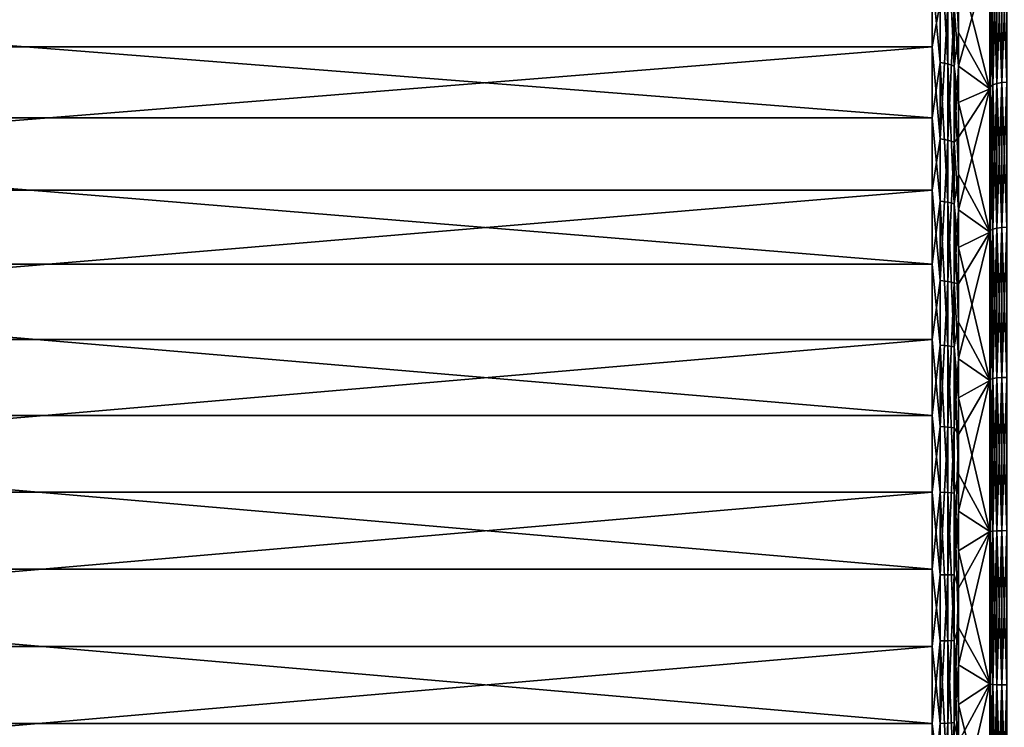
# Model space of a CAD drawing. Header units: millimetres. Extents: x -147 to 182, y -41 to 41.
# Tile 18 of 256: x -130 to -113, y -2 to 10. Entities that reach past the tile are written whole.
import ezdxf

# ---------------------------------------------------------------- set-up
doc = ezdxf.new("R2010")
doc.units = ezdxf.units.MM
doc.header["$LTSCALE"] = 51.403556
for name, color, linetype in [('12', 7, 'CONTINUOUS'), ('13', 7, 'CONTINUOUS'), ('14', 7, 'CONTINUOUS'), ('142', 7, 'CONTINUOUS'), ('35', 7, 'CONTINUOUS'), ('36', 7, 'CONTINUOUS'), ('37', 7, 'CONTINUOUS'), ('38', 7, 'CONTINUOUS')]:
    doc.layers.add(name, color=color, linetype=linetype)

msp = doc.modelspace()

# ---------------------------------------------------------------- linework, layer by layer
at = {"layer": '12', "color": 7, "linetype": 'CONTINUOUS'}
for points in [[(-112.943, 11.438, 19.812), (-112.943, 9.061, 21.005), (-112.876, 11.471, 19.869), (-112.943, 11.438, 19.812)], [(-112.876, 11.471, 19.869), (-112.943, 9.061, 21.005), (-112.876, 9.087, 21.066), (-112.876, 11.471, 19.869)], [(-112.876, 11.471, 19.869), (-112.876, 9.087, 21.066), (-112.792, 11.493, 19.906), (-112.876, 11.471, 19.869)], [(-112.792, 11.493, 19.906), (-112.876, 9.087, 21.066), (-112.792, 9.104, 21.106), (-112.792, 11.493, 19.906)], [(-112.7, 9.11, 21.119), (-112.7, 11.5, 19.919), (-112.792, 9.104, 21.106), (-112.7, 9.11, 21.119)], [(-112.7, 11.5, 19.919), (-112.792, 11.493, 19.906), (-112.792, 9.104, 21.106), (-112.7, 11.5, 19.919)], [(-112.985, 9.028, 20.929), (-112.985, 11.396, 19.739), (-113, 8.991, 20.843), (-112.985, 9.028, 20.929)], [(-113, 8.991, 20.843), (-112.985, 11.396, 19.739), (-113, 11.35, 19.659), (-113, 8.991, 20.843)], [(-112.985, 11.396, 19.739), (-112.985, 9.028, 20.929), (-112.943, 11.438, 19.812), (-112.985, 11.396, 19.739)], [(-112.943, 11.438, 19.812), (-112.985, 9.028, 20.929), (-112.943, 9.061, 21.005), (-112.943, 11.438, 19.812)], [(-112.985, 9.028, 20.929), (-112.985, 6.537, 21.835), (-112.943, 9.061, 21.005), (-112.985, 9.028, 20.929)], [(-112.943, 9.061, 21.005), (-112.985, 6.537, 21.835), (-112.943, 6.561, 21.915), (-112.943, 9.061, 21.005)], [(-112.943, 9.061, 21.005), (-112.943, 6.561, 21.915), (-112.876, 9.087, 21.066), (-112.943, 9.061, 21.005)], [(-112.876, 9.087, 21.066), (-112.943, 6.561, 21.915), (-112.876, 6.58, 21.979), (-112.876, 9.087, 21.066)], [(-112.876, 9.087, 21.066), (-112.876, 6.58, 21.979), (-112.792, 9.104, 21.106), (-112.876, 9.087, 21.066)], [(-112.792, 9.104, 21.106), (-112.876, 6.58, 21.979), (-112.792, 6.592, 22.02), (-112.792, 9.104, 21.106)], [(-112.7, 6.596, 22.034), (-112.7, 9.11, 21.119), (-112.792, 6.592, 22.02), (-112.7, 6.596, 22.034)], [(-112.7, 9.11, 21.119), (-112.792, 9.104, 21.106), (-112.792, 6.592, 22.02), (-112.7, 9.11, 21.119)], [(-112.985, 6.537, 21.835), (-112.985, 9.028, 20.929), (-113, 6.51, 21.746), (-112.985, 6.537, 21.835)], [(-113, 6.51, 21.746), (-112.985, 9.028, 20.929), (-113, 8.991, 20.843), (-113, 6.51, 21.746)], [(-112.985, 3.958, 22.446), (-112.985, 6.537, 21.835), (-113, 6.51, 21.746), (-112.985, 3.958, 22.446)], [(-113, 3.942, 22.355), (-112.985, 3.958, 22.446), (-113, 6.51, 21.746), (-113, 3.942, 22.355)], [(-112.985, 6.537, 21.835), (-112.985, 3.958, 22.446), (-112.943, 6.561, 21.915), (-112.985, 6.537, 21.835)], [(-112.943, 6.561, 21.915), (-112.985, 3.958, 22.446), (-112.943, 3.972, 22.529), (-112.943, 6.561, 21.915)], [(-112.943, 6.561, 21.915), (-112.943, 3.972, 22.529), (-112.876, 6.58, 21.979), (-112.943, 6.561, 21.915)], [(-112.876, 6.58, 21.979), (-112.943, 3.972, 22.529), (-112.876, 3.984, 22.594), (-112.876, 6.58, 21.979)], [(-112.876, 6.58, 21.979), (-112.876, 3.984, 22.594), (-112.792, 6.592, 22.02), (-112.876, 6.58, 21.979)], [(-112.792, 6.592, 22.02), (-112.876, 3.984, 22.594), (-112.792, 3.991, 22.636), (-112.792, 6.592, 22.02)], [(-112.7, 3.994, 22.651), (-112.7, 6.596, 22.034), (-112.792, 3.991, 22.636), (-112.7, 3.994, 22.651)], [(-112.7, 6.596, 22.034), (-112.792, 6.592, 22.02), (-112.792, 3.991, 22.636), (-112.7, 6.596, 22.034)], [(-112.985, 1.325, 22.754), (-112.985, 3.958, 22.446), (-113, 1.32, 22.662), (-112.985, 1.325, 22.754)], [(-113, 1.32, 22.662), (-112.985, 3.958, 22.446), (-113, 3.942, 22.355), (-113, 1.32, 22.662)], [(-112.985, 3.958, 22.446), (-112.985, 1.325, 22.754), (-112.943, 3.972, 22.529), (-112.985, 3.958, 22.446)], [(-112.943, 3.972, 22.529), (-112.985, 1.325, 22.754), (-112.943, 1.33, 22.838), (-112.943, 3.972, 22.529)], [(-112.943, 3.972, 22.529), (-112.943, 1.33, 22.838), (-112.876, 3.984, 22.594), (-112.943, 3.972, 22.529)], [(-112.876, 3.984, 22.594), (-112.943, 1.33, 22.838), (-112.876, 1.334, 22.904), (-112.876, 3.984, 22.594)], [(-112.876, 3.984, 22.594), (-112.876, 1.334, 22.904), (-112.792, 3.991, 22.636), (-112.876, 3.984, 22.594)], [(-112.792, 3.991, 22.636), (-112.876, 1.334, 22.904), (-112.792, 1.336, 22.947), (-112.792, 3.991, 22.636)], [(-112.7, 1.337, 22.961), (-112.7, 3.994, 22.651), (-112.792, 1.336, 22.947), (-112.7, 1.337, 22.961)], [(-112.7, 3.994, 22.651), (-112.792, 3.991, 22.636), (-112.792, 1.336, 22.947), (-112.7, 3.994, 22.651)], [(-112.985, -1.325, 22.754), (-112.985, 1.325, 22.754), (-113, -1.32, 22.662), (-112.985, -1.325, 22.754)], [(-113, -1.32, 22.662), (-112.985, 1.325, 22.754), (-113, 1.32, 22.662), (-113, -1.32, 22.662)], [(-112.985, 1.325, 22.754), (-112.985, -1.325, 22.754), (-112.943, 1.33, 22.838), (-112.985, 1.325, 22.754)], [(-112.943, 1.33, 22.838), (-112.985, -1.325, 22.754), (-112.943, -1.33, 22.838), (-112.943, 1.33, 22.838)], [(-112.943, 1.33, 22.838), (-112.943, -1.33, 22.838), (-112.876, 1.334, 22.904), (-112.943, 1.33, 22.838)], [(-112.876, 1.334, 22.904), (-112.943, -1.33, 22.838), (-112.876, -1.334, 22.904), (-112.876, 1.334, 22.904)], [(-112.876, 1.334, 22.904), (-112.876, -1.334, 22.904), (-112.792, 1.336, 22.947), (-112.876, 1.334, 22.904)], [(-112.792, 1.336, 22.947), (-112.876, -1.334, 22.904), (-112.792, -1.336, 22.947), (-112.792, 1.336, 22.947)], [(-112.7, -1.337, 22.961), (-112.7, 1.337, 22.961), (-112.792, -1.336, 22.947), (-112.7, -1.337, 22.961)], [(-112.7, 1.337, 22.961), (-112.792, 1.336, 22.947), (-112.792, -1.336, 22.947), (-112.7, 1.337, 22.961)], [(-113, -3.942, 22.355), (-112.985, -1.325, 22.754), (-113, -1.32, 22.662), (-113, -3.942, 22.355)], [(-112.985, -3.958, 22.446), (-112.985, -1.325, 22.754), (-113, -3.942, 22.355), (-112.985, -3.958, 22.446)], [(-112.985, -1.325, 22.754), (-112.985, -3.958, 22.446), (-112.943, -1.33, 22.838), (-112.985, -1.325, 22.754)], [(-112.943, -1.33, 22.838), (-112.985, -3.958, 22.446), (-112.943, -3.972, 22.529), (-112.943, -1.33, 22.838)], [(-112.943, -1.33, 22.838), (-112.943, -3.972, 22.529), (-112.876, -1.334, 22.904), (-112.943, -1.33, 22.838)], [(-112.876, -1.334, 22.904), (-112.943, -3.972, 22.529), (-112.876, -3.984, 22.594), (-112.876, -1.334, 22.904)], [(-112.876, -1.334, 22.904), (-112.876, -3.984, 22.594), (-112.792, -1.336, 22.947), (-112.876, -1.334, 22.904)], [(-112.792, -1.336, 22.947), (-112.876, -3.984, 22.594), (-112.792, -3.991, 22.636), (-112.792, -1.336, 22.947)], [(-112.7, -1.337, 22.961), (-112.792, -1.336, 22.947), (-112.792, -3.991, 22.636), (-112.7, -1.337, 22.961)], [(-112.7, -3.994, 22.651), (-112.7, -1.337, 22.961), (-112.792, -3.991, 22.636), (-112.7, -3.994, 22.651)]]:
    msp.add_3dface(points, dxfattribs=at)
at = {"layer": '13', "color": 7, "linetype": 'CONTINUOUS'}
for points in [[(-112.876, 9.087, -21.066), (-112.943, 11.438, -19.812), (-112.876, 11.471, -19.869), (-112.876, 9.087, -21.066)], [(-112.792, 9.104, -21.106), (-112.876, 11.471, -19.869), (-112.792, 11.493, -19.906), (-112.792, 9.104, -21.106)], [(-112.876, 9.087, -21.066), (-112.876, 11.471, -19.869), (-112.792, 9.104, -21.106), (-112.876, 9.087, -21.066)], [(-112.7, 11.5, -19.919), (-112.7, 9.11, -21.119), (-112.792, 11.493, -19.906), (-112.7, 11.5, -19.919)], [(-112.7, 9.11, -21.119), (-112.792, 9.104, -21.106), (-112.792, 11.493, -19.906), (-112.7, 9.11, -21.119)], [(-112.985, 11.396, -19.739), (-112.985, 9.028, -20.929), (-113, 11.35, -19.659), (-112.985, 11.396, -19.739)], [(-113, 11.35, -19.659), (-112.985, 9.028, -20.929), (-113, 8.991, -20.843), (-113, 11.35, -19.659)], [(-112.943, 9.061, -21.005), (-112.985, 11.396, -19.739), (-112.943, 11.438, -19.812), (-112.943, 9.061, -21.005)], [(-112.985, 9.028, -20.929), (-112.985, 11.396, -19.739), (-112.943, 9.061, -21.005), (-112.985, 9.028, -20.929)], [(-112.943, 9.061, -21.005), (-112.943, 11.438, -19.812), (-112.876, 9.087, -21.066), (-112.943, 9.061, -21.005)], [(-112.943, 6.561, -21.915), (-112.985, 9.028, -20.929), (-112.943, 9.061, -21.005), (-112.943, 6.561, -21.915)], [(-112.876, 6.58, -21.979), (-112.943, 9.061, -21.005), (-112.876, 9.087, -21.066), (-112.876, 6.58, -21.979)], [(-112.943, 6.561, -21.915), (-112.943, 9.061, -21.005), (-112.876, 6.58, -21.979), (-112.943, 6.561, -21.915)], [(-112.792, 6.592, -22.02), (-112.876, 9.087, -21.066), (-112.792, 9.104, -21.106), (-112.792, 6.592, -22.02)], [(-112.876, 6.58, -21.979), (-112.876, 9.087, -21.066), (-112.792, 6.592, -22.02), (-112.876, 6.58, -21.979)], [(-112.7, 9.11, -21.119), (-112.7, 6.596, -22.034), (-112.792, 9.104, -21.106), (-112.7, 9.11, -21.119)], [(-112.7, 6.596, -22.034), (-112.792, 6.592, -22.02), (-112.792, 9.104, -21.106), (-112.7, 6.596, -22.034)], [(-112.985, 9.028, -20.929), (-112.985, 6.537, -21.835), (-113, 8.991, -20.843), (-112.985, 9.028, -20.929)], [(-113, 8.991, -20.843), (-112.985, 6.537, -21.835), (-113, 6.51, -21.746), (-113, 8.991, -20.843)], [(-112.985, 6.537, -21.835), (-112.985, 9.028, -20.929), (-112.943, 6.561, -21.915), (-112.985, 6.537, -21.835)], [(-112.985, 6.537, -21.835), (-112.985, 3.958, -22.446), (-113, 6.51, -21.746), (-112.985, 6.537, -21.835)], [(-113, 6.51, -21.746), (-112.985, 3.958, -22.446), (-113, 3.942, -22.355), (-113, 6.51, -21.746)], [(-112.943, 3.972, -22.529), (-112.985, 6.537, -21.835), (-112.943, 6.561, -21.915), (-112.943, 3.972, -22.529)], [(-112.985, 3.958, -22.446), (-112.985, 6.537, -21.835), (-112.943, 3.972, -22.529), (-112.985, 3.958, -22.446)], [(-112.876, 3.984, -22.594), (-112.943, 6.561, -21.915), (-112.876, 6.58, -21.979), (-112.876, 3.984, -22.594)], [(-112.943, 3.972, -22.529), (-112.943, 6.561, -21.915), (-112.876, 3.984, -22.594), (-112.943, 3.972, -22.529)], [(-112.792, 3.991, -22.636), (-112.876, 6.58, -21.979), (-112.792, 6.592, -22.02), (-112.792, 3.991, -22.636)], [(-112.876, 3.984, -22.594), (-112.876, 6.58, -21.979), (-112.792, 3.991, -22.636), (-112.876, 3.984, -22.594)], [(-112.7, 6.596, -22.034), (-112.7, 3.994, -22.651), (-112.792, 6.592, -22.02), (-112.7, 6.596, -22.034)], [(-112.7, 3.994, -22.651), (-112.792, 3.991, -22.636), (-112.792, 6.592, -22.02), (-112.7, 3.994, -22.651)], [(-112.985, 3.958, -22.446), (-112.985, 1.325, -22.754), (-113, 3.942, -22.355), (-112.985, 3.958, -22.446)], [(-113, 3.942, -22.355), (-112.985, 1.325, -22.754), (-113, 1.32, -22.662), (-113, 3.942, -22.355)], [(-112.943, 1.33, -22.838), (-112.985, 3.958, -22.446), (-112.943, 3.972, -22.529), (-112.943, 1.33, -22.838)], [(-112.985, 1.325, -22.754), (-112.985, 3.958, -22.446), (-112.943, 1.33, -22.838), (-112.985, 1.325, -22.754)], [(-112.876, 1.334, -22.904), (-112.943, 3.972, -22.529), (-112.876, 3.984, -22.594), (-112.876, 1.334, -22.904)], [(-112.943, 1.33, -22.838), (-112.943, 3.972, -22.529), (-112.876, 1.334, -22.904), (-112.943, 1.33, -22.838)], [(-112.792, 1.336, -22.947), (-112.876, 3.984, -22.594), (-112.792, 3.991, -22.636), (-112.792, 1.336, -22.947)], [(-112.876, 1.334, -22.904), (-112.876, 3.984, -22.594), (-112.792, 1.336, -22.947), (-112.876, 1.334, -22.904)], [(-112.7, 3.994, -22.651), (-112.7, 1.337, -22.961), (-112.792, 3.991, -22.636), (-112.7, 3.994, -22.651)], [(-112.7, 1.337, -22.961), (-112.792, 1.336, -22.947), (-112.792, 3.991, -22.636), (-112.7, 1.337, -22.961)], [(-112.985, 1.325, -22.754), (-112.985, -1.325, -22.754), (-113, 1.32, -22.662), (-112.985, 1.325, -22.754)], [(-113, 1.32, -22.662), (-112.985, -1.325, -22.754), (-113, -1.32, -22.662), (-113, 1.32, -22.662)], [(-112.943, -1.33, -22.838), (-112.985, 1.325, -22.754), (-112.943, 1.33, -22.838), (-112.943, -1.33, -22.838)], [(-112.985, -1.325, -22.754), (-112.985, 1.325, -22.754), (-112.943, -1.33, -22.838), (-112.985, -1.325, -22.754)], [(-112.876, -1.334, -22.904), (-112.943, 1.33, -22.838), (-112.876, 1.334, -22.904), (-112.876, -1.334, -22.904)], [(-112.943, -1.33, -22.838), (-112.943, 1.33, -22.838), (-112.876, -1.334, -22.904), (-112.943, -1.33, -22.838)], [(-112.792, -1.336, -22.947), (-112.876, 1.334, -22.904), (-112.792, 1.336, -22.947), (-112.792, -1.336, -22.947)], [(-112.876, -1.334, -22.904), (-112.876, 1.334, -22.904), (-112.792, -1.336, -22.947), (-112.876, -1.334, -22.904)], [(-112.7, 1.337, -22.961), (-112.7, -1.337, -22.961), (-112.792, 1.336, -22.947), (-112.7, 1.337, -22.961)], [(-112.7, -1.337, -22.961), (-112.792, -1.336, -22.947), (-112.792, 1.336, -22.947), (-112.7, -1.337, -22.961)], [(-112.985, -1.325, -22.754), (-112.985, -3.958, -22.446), (-113, -1.32, -22.662), (-112.985, -1.325, -22.754)], [(-113, -1.32, -22.662), (-112.985, -3.958, -22.446), (-113, -3.942, -22.355), (-113, -1.32, -22.662)], [(-112.985, -3.958, -22.446), (-112.985, -1.325, -22.754), (-112.943, -3.972, -22.529), (-112.985, -3.958, -22.446)], [(-112.943, -3.972, -22.529), (-112.985, -1.325, -22.754), (-112.943, -1.33, -22.838), (-112.943, -3.972, -22.529)], [(-112.943, -3.972, -22.529), (-112.943, -1.33, -22.838), (-112.876, -3.984, -22.594), (-112.943, -3.972, -22.529)], [(-112.876, -3.984, -22.594), (-112.943, -1.33, -22.838), (-112.876, -1.334, -22.904), (-112.876, -3.984, -22.594)], [(-112.876, -3.984, -22.594), (-112.876, -1.334, -22.904), (-112.792, -3.991, -22.636), (-112.876, -3.984, -22.594)], [(-112.792, -3.991, -22.636), (-112.876, -1.334, -22.904), (-112.792, -1.336, -22.947), (-112.792, -3.991, -22.636)], [(-112.7, -1.337, -22.961), (-112.7, -3.994, -22.651), (-112.792, -1.336, -22.947), (-112.7, -1.337, -22.961)], [(-112.7, -3.994, -22.651), (-112.792, -3.991, -22.636), (-112.792, -1.336, -22.947), (-112.7, -3.994, -22.651)]]:
    msp.add_3dface(points, dxfattribs=at)
at = {"layer": '14', "color": 7, "linetype": 'CONTINUOUS'}
for points in [[(-113, 11.35, -19.659), (-113, 8.991, -20.843), (-113.542, 11.151, -19.772), (-113, 11.35, -19.659)], [(-113.542, 11.151, -19.772), (-113, 8.991, -20.843), (-113.542, 9.972, -20.393), (-113.542, 11.151, -19.772)], [(-113.542, 9.972, -20.393), (-113, 8.991, -20.843), (-113.542, 8.757, -20.943), (-113.542, 9.972, -20.393)], [(-113, 8.991, -20.843), (-113, 6.51, -21.746), (-113.542, 8.757, -20.943), (-113, 8.991, -20.843)], [(-113.542, 8.757, -20.943), (-113, 6.51, -21.746), (-113.542, 7.513, -21.421), (-113.542, 8.757, -20.943)], [(-113.542, 7.513, -21.421), (-113, 6.51, -21.746), (-113.542, 6.242, -21.825), (-113.542, 7.513, -21.421)], [(-113, 6.51, -21.746), (-113, 3.942, -22.355), (-113.542, 6.242, -21.825), (-113, 6.51, -21.746)], [(-113.542, 6.242, -21.825), (-113, 3.942, -22.355), (-113.542, 4.95, -22.154), (-113.542, 6.242, -21.825)], [(-113.542, 4.95, -22.154), (-113, 3.942, -22.355), (-113.542, 3.641, -22.406), (-113.542, 4.95, -22.154)], [(-113, 3.942, -22.355), (-113, 1.32, -22.662), (-113.542, 3.641, -22.406), (-113, 3.942, -22.355)], [(-113.542, 3.641, -22.406), (-113, 1.32, -22.662), (-113.542, 2.32, -22.581), (-113.542, 3.641, -22.406)], [(-113.542, 2.32, -22.581), (-113, 1.32, -22.662), (-113.542, 0.99, -22.678), (-113.542, 2.32, -22.581)], [(-113, 1.32, -22.662), (-113, -1.32, -22.662), (-113.542, 0.99, -22.678), (-113, 1.32, -22.662)], [(-113.542, 0.99, -22.678), (-113, -1.32, -22.662), (-113.542, -0.343, -22.697), (-113.542, 0.99, -22.678)], [(-113.542, -0.343, -22.697), (-113, -1.32, -22.662), (-113.542, -1.675, -22.638), (-113.542, -0.343, -22.697)], [(-113, -1.32, -22.662), (-113, -3.942, -22.355), (-113.542, -1.675, -22.638), (-113, -1.32, -22.662)], [(-113.542, -1.675, -22.638), (-113, -3.942, -22.355), (-113.542, -3.001, -22.501), (-113.542, -1.675, -22.638)]]:
    msp.add_3dface(points, dxfattribs=at)
at = {"layer": '142', "color": 7, "linetype": 'CONTINUOUS'}
for points in [[(-113, 8.991, 20.843), (-113, 11.35, 19.659), (-113.542, 9.386, 20.669), (-113, 8.991, 20.843)], [(-113, 11.35, 19.659), (-113.542, 10.583, 20.082), (-113.542, 9.386, 20.669), (-113, 11.35, 19.659)], [(-113, 8.991, 20.843), (-113.542, 9.386, 20.669), (-113.542, 8.156, 21.184), (-113, 8.991, 20.843)], [(-113, 6.51, 21.746), (-113, 8.991, 20.843), (-113.542, 6.899, 21.626), (-113, 6.51, 21.746)], [(-113, 8.991, 20.843), (-113.542, 8.156, 21.184), (-113.542, 6.899, 21.626), (-113, 8.991, 20.843)], [(-113, 6.51, 21.746), (-113.542, 6.899, 21.626), (-113.542, 5.617, 21.994), (-113, 6.51, 21.746)], [(-113, 3.942, 22.355), (-113, 6.51, 21.746), (-113.542, 4.316, 22.286), (-113, 3.942, 22.355)], [(-113, 6.51, 21.746), (-113.542, 5.617, 21.994), (-113.542, 4.316, 22.286), (-113, 6.51, 21.746)], [(-113, 3.942, 22.355), (-113.542, 4.316, 22.286), (-113.542, 3.001, 22.501), (-113, 3.942, 22.355)], [(-113, 1.32, 22.662), (-113, 3.942, 22.355), (-113.542, 1.675, 22.638), (-113, 1.32, 22.662)], [(-113, 3.942, 22.355), (-113.542, 3.001, 22.501), (-113.542, 1.675, 22.638), (-113, 3.942, 22.355)], [(-113, 1.32, 22.662), (-113.542, 1.675, 22.638), (-113.542, 0.343, 22.697), (-113, 1.32, 22.662)], [(-113, -1.32, 22.662), (-113, 1.32, 22.662), (-113.542, -0.99, 22.678), (-113, -1.32, 22.662)], [(-113, 1.32, 22.662), (-113.542, 0.343, 22.697), (-113.542, -0.99, 22.678), (-113, 1.32, 22.662)], [(-113, -1.32, 22.662), (-113.542, -0.99, 22.678), (-113.542, -2.32, 22.581), (-113, -1.32, 22.662)], [(-113, -3.942, 22.355), (-113, -1.32, 22.662), (-113.542, -3.641, 22.406), (-113, -3.942, 22.355)], [(-113, -1.32, 22.662), (-113.542, -2.32, 22.581), (-113.542, -3.641, 22.406), (-113, -1.32, 22.662)]]:
    msp.add_3dface(points, dxfattribs=at)
at = {"layer": '35', "color": 7, "linetype": 'CONTINUOUS'}
for points in [[(-144.936, 12.074, 19.576), (-144.936, 9.72, 20.845), (-114, 12.074, 19.576), (-144.936, 12.074, 19.576)], [(-114, 12.074, 19.576), (-144.936, 9.72, 20.845), (-114, 9.72, 20.845), (-114, 12.074, 19.576)], [(-144.936, 9.72, 20.845), (-144.936, 7.235, 21.833), (-114, 9.72, 20.845), (-144.936, 9.72, 20.845)], [(-114, 9.72, 20.845), (-144.936, 7.235, 21.833), (-114, 7.235, 21.833), (-114, 9.72, 20.845)], [(-144.936, 7.235, 21.833), (-144.936, 4.651, 22.525), (-114, 7.235, 21.833), (-144.936, 7.235, 21.833)], [(-114, 7.235, 21.833), (-144.936, 4.651, 22.525), (-114, 4.651, 22.525), (-114, 7.235, 21.833)], [(-144.936, 4.651, 22.525), (-144.936, 2.005, 22.912), (-114, 4.651, 22.525), (-144.936, 4.651, 22.525)], [(-114, 4.651, 22.525), (-144.936, 2.005, 22.912), (-114, 2.005, 22.912), (-114, 4.651, 22.525)], [(-144.936, 2.005, 22.912), (-144.936, -0.669, 22.99), (-114, 2.005, 22.912), (-144.936, 2.005, 22.912)], [(-114, 2.005, 22.912), (-144.936, -0.669, 22.99), (-114, -0.669, 22.99), (-114, 2.005, 22.912)], [(-144.936, -0.669, 22.99), (-144.936, -3.333, 22.757), (-114, -0.669, 22.99), (-144.936, -0.669, 22.99)], [(-114, -0.669, 22.99), (-144.936, -3.333, 22.757), (-114, -3.333, 22.757), (-114, -0.669, 22.99)]]:
    msp.add_3dface(points, dxfattribs=at)
at = {"layer": '36', "color": 7, "linetype": 'CONTINUOUS'}
for points in [[(-114, 10.916, -20.245), (-114, 8.492, -21.375), (-144.936, 10.916, -20.245), (-114, 10.916, -20.245)], [(-144.936, 10.916, -20.245), (-114, 8.492, -21.375), (-144.936, 8.492, -21.375), (-144.936, 10.916, -20.245)], [(-114, 8.492, -21.375), (-114, 5.953, -22.216), (-144.936, 8.492, -21.375), (-114, 8.492, -21.375)], [(-144.936, 8.492, -21.375), (-114, 5.953, -22.216), (-144.936, 5.953, -22.216), (-144.936, 8.492, -21.375)], [(-114, 5.953, -22.216), (-114, 3.333, -22.757), (-144.936, 5.953, -22.216), (-114, 5.953, -22.216)], [(-144.936, 5.953, -22.216), (-114, 3.333, -22.757), (-144.936, 3.333, -22.757), (-144.936, 5.953, -22.216)], [(-114, 3.333, -22.757), (-114, 0.669, -22.99), (-144.936, 3.333, -22.757), (-114, 3.333, -22.757)], [(-144.936, 3.333, -22.757), (-114, 0.669, -22.99), (-144.936, 0.669, -22.99), (-144.936, 3.333, -22.757)], [(-114, 0.669, -22.99), (-114, -2.005, -22.912), (-144.936, 0.669, -22.99), (-114, 0.669, -22.99)], [(-144.936, 0.669, -22.99), (-114, -2.005, -22.912), (-144.936, -2.005, -22.912), (-144.936, 0.669, -22.99)], [(-114, -2.005, -22.912), (-114, -4.651, -22.525), (-144.936, -2.005, -22.912), (-114, -2.005, -22.912)], [(-144.936, -2.005, -22.912), (-114, -4.651, -22.525), (-144.936, -4.651, -22.525), (-144.936, -2.005, -22.912)]]:
    msp.add_3dface(points, dxfattribs=at)
at = {"layer": '37', "color": 7, "linetype": 'CONTINUOUS'}
for points in [[(-114, 12.074, 19.576), (-114, 9.72, 20.845), (-113.857, 10.483, 20.448), (-114, 12.074, 19.576)], [(-113.857, 10.483, 20.448), (-114, 9.72, 20.845), (-113.857, 8.128, 21.494), (-113.857, 10.483, 20.448)], [(-113.857, 10.483, 20.448), (-113.857, 8.128, 21.494), (-113.726, 10.456, 20.394), (-113.857, 10.483, 20.448)], [(-113.726, 10.456, 20.394), (-113.857, 8.128, 21.494), (-113.726, 8.106, 21.437), (-113.726, 10.456, 20.394)], [(-113.618, 10.412, 20.309), (-113.726, 10.456, 20.394), (-113.726, 8.106, 21.437), (-113.618, 10.412, 20.309)], [(-113.542, 10.583, 20.082), (-113.618, 10.412, 20.309), (-113.542, 9.386, 20.669), (-113.542, 10.583, 20.082)], [(-113.618, 8.072, 21.347), (-113.618, 10.412, 20.309), (-113.726, 8.106, 21.437), (-113.618, 8.072, 21.347)], [(-113.618, 10.412, 20.309), (-113.618, 8.072, 21.347), (-113.542, 9.386, 20.669), (-113.618, 10.412, 20.309)], [(-114, 9.72, 20.845), (-114, 7.235, 21.833), (-113.857, 8.128, 21.494), (-114, 9.72, 20.845)], [(-113.542, 9.386, 20.669), (-113.618, 8.072, 21.347), (-113.542, 8.156, 21.184), (-113.542, 9.386, 20.669)], [(-113.857, 8.128, 21.494), (-114, 7.235, 21.833), (-113.857, 5.67, 22.269), (-113.857, 8.128, 21.494)], [(-113.857, 8.128, 21.494), (-113.857, 5.67, 22.269), (-113.726, 8.106, 21.437), (-113.857, 8.128, 21.494)], [(-113.726, 8.106, 21.437), (-113.857, 5.67, 22.269), (-113.726, 5.655, 22.21), (-113.726, 8.106, 21.437)], [(-113.618, 8.072, 21.347), (-113.726, 8.106, 21.437), (-113.726, 5.655, 22.21), (-113.618, 8.072, 21.347)], [(-113.618, 5.632, 22.117), (-113.618, 8.072, 21.347), (-113.726, 5.655, 22.21), (-113.618, 5.632, 22.117)], [(-113.542, 8.156, 21.184), (-113.618, 8.072, 21.347), (-113.542, 6.899, 21.626), (-113.542, 8.156, 21.184)], [(-113.618, 8.072, 21.347), (-113.618, 5.632, 22.117), (-113.542, 6.899, 21.626), (-113.618, 8.072, 21.347)], [(-114, 7.235, 21.833), (-114, 4.651, 22.525), (-113.857, 5.67, 22.269), (-114, 7.235, 21.833)], [(-113.542, 6.899, 21.626), (-113.618, 5.632, 22.117), (-113.542, 5.617, 21.994), (-113.542, 6.899, 21.626)], [(-113.857, 5.67, 22.269), (-114, 4.651, 22.525), (-113.857, 3.141, 22.763), (-113.857, 5.67, 22.269)], [(-113.857, 5.67, 22.269), (-113.857, 3.141, 22.763), (-113.726, 5.655, 22.21), (-113.857, 5.67, 22.269)], [(-113.726, 5.655, 22.21), (-113.857, 3.141, 22.763), (-113.726, 3.133, 22.703), (-113.726, 5.655, 22.21)], [(-113.618, 5.632, 22.117), (-113.726, 5.655, 22.21), (-113.726, 3.133, 22.703), (-113.618, 5.632, 22.117)], [(-113.618, 3.12, 22.608), (-113.618, 5.632, 22.117), (-113.726, 3.133, 22.703), (-113.618, 3.12, 22.608)], [(-113.618, 5.632, 22.117), (-113.618, 3.12, 22.608), (-113.542, 4.316, 22.286), (-113.618, 5.632, 22.117)], [(-113.542, 5.617, 21.994), (-113.618, 5.632, 22.117), (-113.542, 4.316, 22.286), (-113.542, 5.617, 21.994)], [(-114, 4.651, 22.525), (-114, 2.005, 22.912), (-113.857, 3.141, 22.763), (-114, 4.651, 22.525)], [(-113.542, 4.316, 22.286), (-113.618, 3.12, 22.608), (-113.542, 3.001, 22.501), (-113.542, 4.316, 22.286)], [(-113.857, 3.141, 22.763), (-114, 2.005, 22.912), (-113.857, 0.573, 22.972), (-113.857, 3.141, 22.763)], [(-113.857, 3.141, 22.763), (-113.857, 0.573, 22.972), (-113.726, 3.133, 22.703), (-113.857, 3.141, 22.763)], [(-113.726, 3.133, 22.703), (-113.857, 0.573, 22.972), (-113.726, 0.571, 22.911), (-113.726, 3.133, 22.703)], [(-113.618, 3.12, 22.608), (-113.726, 3.133, 22.703), (-113.726, 0.571, 22.911), (-113.618, 3.12, 22.608)], [(-113.618, 0.569, 22.815), (-113.618, 3.12, 22.608), (-113.726, 0.571, 22.911), (-113.618, 0.569, 22.815)], [(-113.618, 3.12, 22.608), (-113.618, 0.569, 22.815), (-113.542, 3.001, 22.501), (-113.618, 3.12, 22.608)], [(-113.542, 3.001, 22.501), (-113.618, 0.569, 22.815), (-113.542, 1.675, 22.638), (-113.542, 3.001, 22.501)], [(-114, 2.005, 22.912), (-114, -0.669, 22.99), (-113.857, 0.573, 22.972), (-114, 2.005, 22.912)], [(-113.542, 1.675, 22.638), (-113.618, 0.569, 22.815), (-113.542, 0.343, 22.697), (-113.542, 1.675, 22.638)], [(-113.857, 0.573, 22.972), (-114, -0.669, 22.99), (-113.857, -2.003, 22.892), (-113.857, 0.573, 22.972)], [(-113.857, 0.573, 22.972), (-113.857, -2.003, 22.892), (-113.726, 0.571, 22.911), (-113.857, 0.573, 22.972)], [(-113.726, 0.571, 22.911), (-113.857, -2.003, 22.892), (-113.726, -1.997, 22.831), (-113.726, 0.571, 22.911)], [(-113.618, 0.569, 22.815), (-113.726, 0.571, 22.911), (-113.726, -1.997, 22.831), (-113.618, 0.569, 22.815)], [(-113.618, -1.989, 22.736), (-113.618, 0.569, 22.815), (-113.726, -1.997, 22.831), (-113.618, -1.989, 22.736)], [(-113.618, 0.569, 22.815), (-113.618, -1.989, 22.736), (-113.542, 0.343, 22.697), (-113.618, 0.569, 22.815)], [(-113.542, 0.343, 22.697), (-113.618, -1.989, 22.736), (-113.542, -0.99, 22.678), (-113.542, 0.343, 22.697)], [(-114, -0.669, 22.99), (-114, -3.333, 22.757), (-113.857, -2.003, 22.892), (-114, -0.669, 22.99)], [(-113.542, -0.99, 22.678), (-113.618, -1.989, 22.736), (-113.542, -2.32, 22.581), (-113.542, -0.99, 22.678)], [(-113.857, -2.003, 22.892), (-114, -3.333, 22.757), (-113.857, -4.553, 22.524), (-113.857, -2.003, 22.892)], [(-113.857, -2.003, 22.892), (-113.857, -4.553, 22.524), (-113.726, -1.997, 22.831), (-113.857, -2.003, 22.892)], [(-113.726, -1.997, 22.831), (-113.857, -4.553, 22.524), (-113.726, -4.541, 22.464), (-113.726, -1.997, 22.831)], [(-113.618, -4.522, 22.37), (-113.618, -1.989, 22.736), (-113.726, -4.541, 22.464), (-113.618, -4.522, 22.37)], [(-113.618, -1.989, 22.736), (-113.726, -1.997, 22.831), (-113.726, -4.541, 22.464), (-113.618, -1.989, 22.736)], [(-113.618, -1.989, 22.736), (-113.618, -4.522, 22.37), (-113.542, -2.32, 22.581), (-113.618, -1.989, 22.736)]]:
    msp.add_3dface(points, dxfattribs=at)
at = {"layer": '38', "color": 7, "linetype": 'CONTINUOUS'}
for points in [[(-113.857, 9.451, -20.946), (-114, 10.916, -20.245), (-113.857, 11.737, -19.756), (-113.857, 9.451, -20.946)], [(-113.857, 9.451, -20.946), (-113.857, 11.737, -19.756), (-113.726, 9.426, -20.89), (-113.857, 9.451, -20.946)], [(-113.726, 9.426, -20.89), (-113.857, 11.737, -19.756), (-113.726, 11.706, -19.703), (-113.726, 9.426, -20.89)], [(-113.618, 11.657, -19.621), (-113.618, 9.387, -20.803), (-113.726, 11.706, -19.703), (-113.618, 11.657, -19.621)], [(-113.618, 9.387, -20.803), (-113.726, 9.426, -20.89), (-113.726, 11.706, -19.703), (-113.618, 9.387, -20.803)], [(-113.542, 11.151, -19.772), (-113.542, 9.972, -20.393), (-113.618, 11.657, -19.621), (-113.542, 11.151, -19.772)], [(-113.618, 11.657, -19.621), (-113.542, 9.972, -20.393), (-113.618, 9.387, -20.803), (-113.618, 11.657, -19.621)], [(-114, 8.492, -21.375), (-114, 10.916, -20.245), (-113.857, 9.451, -20.946), (-114, 8.492, -21.375)], [(-113.542, 9.972, -20.393), (-113.542, 8.757, -20.943), (-113.618, 9.387, -20.803), (-113.542, 9.972, -20.393)], [(-113.857, 7.046, -21.872), (-114, 8.492, -21.375), (-113.857, 9.451, -20.946), (-113.857, 7.046, -21.872)], [(-113.857, 7.046, -21.872), (-113.857, 9.451, -20.946), (-113.726, 7.028, -21.814), (-113.857, 7.046, -21.872)], [(-113.726, 7.028, -21.814), (-113.857, 9.451, -20.946), (-113.726, 9.426, -20.89), (-113.726, 7.028, -21.814)], [(-113.618, 9.387, -20.803), (-113.618, 6.998, -21.723), (-113.726, 9.426, -20.89), (-113.618, 9.387, -20.803)], [(-113.618, 6.998, -21.723), (-113.726, 7.028, -21.814), (-113.726, 9.426, -20.89), (-113.618, 6.998, -21.723)], [(-113.542, 8.757, -20.943), (-113.542, 7.513, -21.421), (-113.618, 9.387, -20.803), (-113.542, 8.757, -20.943)], [(-113.618, 9.387, -20.803), (-113.542, 7.513, -21.421), (-113.618, 6.998, -21.723), (-113.618, 9.387, -20.803)], [(-114, 5.953, -22.216), (-114, 8.492, -21.375), (-113.857, 7.046, -21.872), (-114, 5.953, -22.216)], [(-113.542, 7.513, -21.421), (-113.542, 6.242, -21.825), (-113.618, 6.998, -21.723), (-113.542, 7.513, -21.421)], [(-113.857, 4.553, -22.524), (-114, 5.953, -22.216), (-113.857, 7.046, -21.872), (-113.857, 4.553, -22.524)], [(-113.857, 4.553, -22.524), (-113.857, 7.046, -21.872), (-113.726, 4.541, -22.464), (-113.857, 4.553, -22.524)], [(-113.726, 4.541, -22.464), (-113.857, 7.046, -21.872), (-113.726, 7.028, -21.814), (-113.726, 4.541, -22.464)], [(-113.618, 6.998, -21.723), (-113.618, 4.522, -22.37), (-113.726, 7.028, -21.814), (-113.618, 6.998, -21.723)], [(-113.618, 4.522, -22.37), (-113.726, 4.541, -22.464), (-113.726, 7.028, -21.814), (-113.618, 4.522, -22.37)], [(-113.542, 6.242, -21.825), (-113.542, 4.95, -22.154), (-113.618, 6.998, -21.723), (-113.542, 6.242, -21.825)], [(-113.618, 6.998, -21.723), (-113.542, 4.95, -22.154), (-113.618, 4.522, -22.37), (-113.618, 6.998, -21.723)], [(-114, 3.333, -22.757), (-114, 5.953, -22.216), (-113.857, 4.553, -22.524), (-114, 3.333, -22.757)], [(-113.542, 4.95, -22.154), (-113.542, 3.641, -22.406), (-113.618, 4.522, -22.37), (-113.542, 4.95, -22.154)], [(-113.857, 2.003, -22.892), (-114, 3.333, -22.757), (-113.857, 4.553, -22.524), (-113.857, 2.003, -22.892)], [(-113.857, 2.003, -22.892), (-113.857, 4.553, -22.524), (-113.726, 1.997, -22.831), (-113.857, 2.003, -22.892)], [(-113.726, 1.997, -22.831), (-113.857, 4.553, -22.524), (-113.726, 4.541, -22.464), (-113.726, 1.997, -22.831)], [(-113.618, 4.522, -22.37), (-113.618, 1.989, -22.736), (-113.726, 4.541, -22.464), (-113.618, 4.522, -22.37)], [(-113.618, 1.989, -22.736), (-113.726, 1.997, -22.831), (-113.726, 4.541, -22.464), (-113.618, 1.989, -22.736)], [(-113.542, 3.641, -22.406), (-113.542, 2.32, -22.581), (-113.618, 4.522, -22.37), (-113.542, 3.641, -22.406)], [(-113.618, 4.522, -22.37), (-113.542, 2.32, -22.581), (-113.618, 1.989, -22.736), (-113.618, 4.522, -22.37)], [(-114, 0.669, -22.99), (-114, 3.333, -22.757), (-113.857, 2.003, -22.892), (-114, 0.669, -22.99)], [(-113.542, 2.32, -22.581), (-113.542, 0.99, -22.678), (-113.618, 1.989, -22.736), (-113.542, 2.32, -22.581)], [(-113.857, -0.573, -22.972), (-114, 0.669, -22.99), (-113.857, 2.003, -22.892), (-113.857, -0.573, -22.972)], [(-113.857, -0.573, -22.972), (-113.857, 2.003, -22.892), (-113.726, -0.571, -22.911), (-113.857, -0.573, -22.972)], [(-113.726, -0.571, -22.911), (-113.857, 2.003, -22.892), (-113.726, 1.997, -22.831), (-113.726, -0.571, -22.911)], [(-113.618, 1.989, -22.736), (-113.618, -0.569, -22.815), (-113.726, 1.997, -22.831), (-113.618, 1.989, -22.736)], [(-113.618, -0.569, -22.815), (-113.726, -0.571, -22.911), (-113.726, 1.997, -22.831), (-113.618, -0.569, -22.815)], [(-113.542, 0.99, -22.678), (-113.542, -0.343, -22.697), (-113.618, 1.989, -22.736), (-113.542, 0.99, -22.678)], [(-113.618, 1.989, -22.736), (-113.542, -0.343, -22.697), (-113.618, -0.569, -22.815), (-113.618, 1.989, -22.736)], [(-114, -2.005, -22.912), (-114, 0.669, -22.99), (-113.857, -0.573, -22.972), (-114, -2.005, -22.912)], [(-113.542, -0.343, -22.697), (-113.542, -1.675, -22.638), (-113.618, -0.569, -22.815), (-113.542, -0.343, -22.697)], [(-113.857, -3.141, -22.763), (-114, -2.005, -22.912), (-113.857, -0.573, -22.972), (-113.857, -3.141, -22.763)], [(-113.726, -3.133, -22.703), (-113.857, -0.573, -22.972), (-113.726, -0.571, -22.911), (-113.726, -3.133, -22.703)], [(-113.857, -3.141, -22.763), (-113.857, -0.573, -22.972), (-113.726, -3.133, -22.703), (-113.857, -3.141, -22.763)], [(-113.618, -0.569, -22.815), (-113.618, -3.12, -22.608), (-113.726, -0.571, -22.911), (-113.618, -0.569, -22.815)], [(-113.618, -3.12, -22.608), (-113.726, -3.133, -22.703), (-113.726, -0.571, -22.911), (-113.618, -3.12, -22.608)], [(-113.542, -1.675, -22.638), (-113.542, -3.001, -22.501), (-113.618, -0.569, -22.815), (-113.542, -1.675, -22.638)], [(-113.618, -0.569, -22.815), (-113.542, -3.001, -22.501), (-113.618, -3.12, -22.608), (-113.618, -0.569, -22.815)], [(-114, -4.651, -22.525), (-114, -2.005, -22.912), (-113.857, -3.141, -22.763), (-114, -4.651, -22.525)]]:
    msp.add_3dface(points, dxfattribs=at)

doc.saveas('drawing.dxf')
